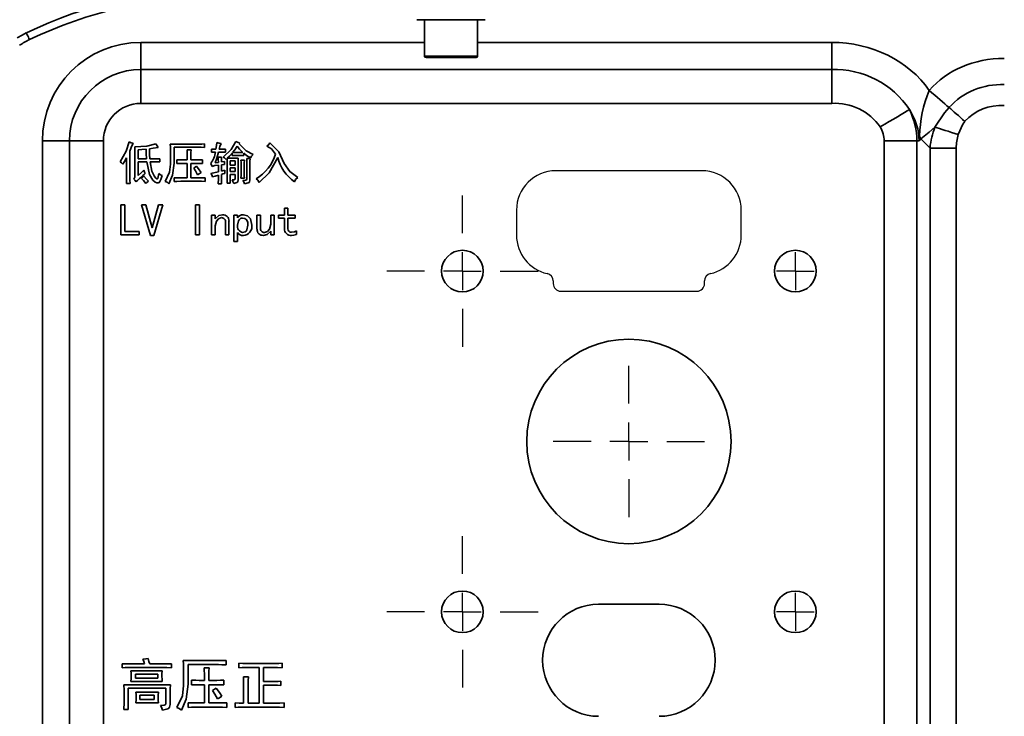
# Model space of a CAD drawing. Header units: millimetres. Extents: x 16386 to 23226, y -7201 to -2390.
# Tile 16 of 94: x 19442 to 19572, y -4095 to -4003. Entities that reach past the tile are written whole.
import ezdxf

# ---------------------------------------------------------------- set-up
doc = ezdxf.new("R2010")
doc.units = ezdxf.units.MM
doc.header["$PDMODE"] = 3
doc.header["$PDSIZE"] = 8
doc.linetypes.add('CENTERX2', pattern=[20.32, 12.7, -2.54, 2.54, -2.54])
doc.layers.get('0').update_dxf_attribs({"linetype": 'CONTINUOUS'})
doc.layers.get('Defpoints').update_dxf_attribs({"linetype": 'CONTINUOUS'})
doc.layers.add('7标注层', color=4, linetype='CONTINUOUS')
doc.layers.add('中心线层', color=1, linetype='CENTERX2')
doc.layers.add('轮廓实线层', color=7, linetype='CONTINUOUS', lineweight=35)
doc.styles.add('TH_GBDIM', font='romans.shx', dxfattribs={"width": 0.8, "bigfont": 'gbcbig.shx'})
doc.dimstyles.new('TH_GBDIM', dxfattribs={"dimtxt": 35, "dimasz": 15, "dimexe": 2, "dimexo": 0, "dimgap": 3, "dimtad": 1, "dimdec": 1, "dimzin": 0, "dimdsep": 46, "dimtxsty": 'TH_GBDIM', "dimcen": 2.5, "dimclrd": 130, "dimclre": 130, "dimclrt": 3, "dimadec": 1, "dimazin": 0, "dimtfac": 0.714286, "dimtdec": 1, "dimtmove": 0, "dimatfit": 3, "dimfxl": 1, "dimtzin": 0, "dimlwd": -1, "dimlwe": -1, "dimarcsym": 0})

# ---------------------------------------------------------------- blocks, each defined once
blk = doc.blocks.new('*D393')
at = {"layer": '7标注层', "color": 130, "ltscale": 5, "transparency": 16777216}
for p, q in [((19417.6, -4106.97), (19417.6, -3864.12)), ((19841.6, -4106.97), (19841.6, -3864.12)), ((19432.6, -3866.12), (19826.6, -3866.12))]:
    blk.add_line(p, q, dxfattribs=at)
for points in [[(19432.6, -3863.62), (19432.6, -3868.62), (19417.6, -3866.12)], [(19826.6, -3863.62), (19826.6, -3868.62), (19841.6, -3866.12)]]:
    blk.add_solid(points, dxfattribs=at)
at = {"layer": 'Defpoints', "color": 0, "ltscale": 5, "transparency": 16777216}
for p in [(19841.6, -3866.12), (19417.6, -4106.97), (19841.6, -4106.97)]:
    blk.add_point(p, dxfattribs=at)
at = {"layer": '7标注层', "color": 3, "ltscale": 5, "transparency": 16777216, "insert": (19629.6, -3845.62), "char_height": 35, "attachment_point": 5, "style": 'TH_GBDIM'}
blk.add_mtext('424.0±1', dxfattribs=at)
blk = doc.blocks.new('*D394')
at = {"layer": '7标注层', "color": 130, "ltscale": 5, "transparency": 16777216}
for p, q in [((19314.51, -4124.09), (19314.51, -3783.77)), ((19944.51, -4118.35), (19944.51, -3783.77)), ((19929.51, -3785.77), (19329.51, -3785.77))]:
    blk.add_line(p, q, dxfattribs=at)
for points in [[(19329.51, -3783.27), (19329.51, -3788.27), (19314.51, -3785.77)], [(19929.51, -3783.27), (19929.51, -3788.27), (19944.51, -3785.77)]]:
    blk.add_solid(points, dxfattribs=at)
at = {"layer": 'Defpoints', "color": 0, "ltscale": 5, "transparency": 16777216}
for p in [(19314.51, -3785.77), (19944.51, -4118.35), (19314.51, -4124.09)]:
    blk.add_point(p, dxfattribs=at)
at = {"layer": '7标注层', "color": 3, "ltscale": 5, "transparency": 16777216, "insert": (19629.51, -3754.18), "char_height": 35, "attachment_point": 5, "style": 'TH_GBDIM'}
blk.add_mtext('630.0{\\H0.7x;\\S+2^ -0.5;}', dxfattribs=at)
blk = doc.blocks.new('SW_CENTERMARKSYMBOL_66')
at = {"layer": '中心线层', "color": 0}
for p, q in [((0, 5), (0, 10)), ((0, 0), (0, 2.5)), ((-5, 0), (-10, 0)), ((0, 0), (-2.5, 0)), ((0, 0), (0, -2.5)), ((0, 0), (2.5, 0)), ((5, 0), (10, 0)), ((0, -5), (0, -10))]:
    blk.add_line(p, q, dxfattribs=at)
blk = doc.blocks.new('SW_CENTERMARKSYMBOL_67')
at = {"layer": '中心线层', "color": 0}
for p, q in [((0, 5), (0, 10)), ((0, 0), (0, 2.5)), ((-5, 0), (-10, 0)), ((0, 0), (-2.5, 0)), ((0, 0), (0, -2.5)), ((0, 0), (2.5, 0)), ((5, 0), (10, 0)), ((0, -5), (0, -10))]:
    blk.add_line(p, q, dxfattribs=at)
blk = doc.blocks.new('SW_CENTERMARKSYMBOL_68')
at = {"layer": '中心线层', "color": 0}
for p, q in [((0, 5), (0, 10)), ((0, 0), (0, 2.5)), ((-5, 0), (-10, 0)), ((0, 0), (-2.5, 0)), ((0, 0), (0, -2.5)), ((0, 0), (2.5, 0)), ((5, 0), (10, 0)), ((0, -5), (0, -10))]:
    blk.add_line(p, q, dxfattribs=at)
blk = doc.blocks.new('SW_CENTERMARKSYMBOL_69')
at = {"layer": '中心线层', "color": 0}
for q in [(0, 2.5), (-2.5, 0), (0, -2.5), (2.5, 0)]:
    blk.add_line((0, 0), q, dxfattribs=at)
blk = doc.blocks.new('SW_CENTERMARKSYMBOL_70')
at = {"layer": '中心线层', "color": 0}
for q in [(0, 2.5), (-2.5, 0), (0, -2.5), (2.5, 0)]:
    blk.add_line((0, 0), q, dxfattribs=at)

msp = doc.modelspace()

# ---------------------------------------------------------------- linework, layer by layer
at = {"color": 7, "linetype": 'Continuous', "lineweight": 25}
for p, q in [((19532.25, -4022.92), (19512.95, -4022.92)), ((19507.75, -4028.12), (19507.75, -4031.42)), ((19537.45, -4031.42), (19537.45, -4028.12)), ((19512.6, -4037.47), (19512.6, -4037.82)), ((19532.6, -4037.82), (19532.6, -4037.47)), ((19513.6, -4038.82), (19531.6, -4038.82))]:
    msp.add_line(p, q, dxfattribs=at)
for centre, radius, start, end in [((19512.95, -4028.12), 5.2, 90, 180), ((19532.25, -4028.12), 5.2, 0, 90), ((19512.95, -4031.42), 5.2, 180, 257.4236), ((19532.25, -4031.42), 5.2, 282.5764, 0), ((19511.6, -4037.47), 1, 0, 77.4236), ((19533.6, -4037.47), 1, 102.5764, 180), ((19513.6, -4037.82), 1, 180, 270), ((19531.6, -4037.82), 1, 270, 0)]:
    msp.add_arc(centre, radius, start, end, dxfattribs=at)
at = {"layer": '轮廓实线层'}
for p, q in [((19494.6, -4002.97), (19503.6, -4002.97)), ((19495.6, -4002.97), (19495.6, -4007.77)), ((19502.6, -4007.77), (19502.6, -4002.97)), ((19458.1, -4005.97), (19458.1, -4009.55)), ((19458.1, -4005.97), (19495.6, -4005.97)), ((19502.6, -4005.97), (19549.4, -4005.97)), ((19549.4, -4005.97), (19549.4, -4009.55)), ((19495.6, -4007.77), (19502.6, -4007.77)), ((19495.8, -4007.97), (19502.4, -4007.97)), ((19458.1, -4009.55), (19549.4, -4009.55)), ((19458.1, -4009.55), (19458.1, -4014.03)), ((19549.4, -4009.55), (19549.4, -4014.03)), ((19549.4, -4014.03), (19458.1, -4014.03)), ((19562.39, -4019.92), (19561.16, -4018.68)), ((19445.1, -4018.97), (19448.69, -4018.97)), ((19445.1, -4108.47), (19445.1, -4018.97)), ((19448.69, -4108.47), (19448.69, -4018.97)), ((19448.69, -4018.97), (19453.17, -4018.97)), ((19453.17, -4018.97), (19453.17, -4108.47)), ((19457.76, -4020.15), (19457.76, -4021.36)), ((19462, -4019.4), (19465.74, -4019.4)), ((19462.51, -4019.82), (19462.51, -4021.9)), ((19465.74, -4019.82), (19462.51, -4019.82)), ((19464.22, -4020.15), (19464.76, -4020.15)), ((19466.53, -4019.37), (19466.53, -4019.84)), ((19467.47, -4020.47), (19467.47, -4020.05)), ((19469.3, -4020.05), (19469.3, -4020.47)), ((19471.19, -4019.26), (19471.1, -4019.37)), ((19556.33, -4108.47), (19556.33, -4018.97)), ((19556.33, -4018.97), (19560.66, -4018.97)), ((19560.66, -4018.97), (19560.66, -4108.47)), ((19560.95, -4018.97), (19560.66, -4018.97)), ((19562.39, -4097.42), (19562.39, -4019.92)), ((19562.39, -4019.92), (19565.86, -4019.92)), ((19565.86, -4019.92), (19565.86, -4097.42)), ((19456.22, -4023.61), (19456.22, -4021.2)), ((19456.66, -4020.33), (19456.66, -4023.63)), ((19457.34, -4023.56), (19457.34, -4020.54)), ((19457.76, -4021.36), (19458.86, -4021.36)), ((19459.28, -4021.36), (19459.84, -4021.36)), ((19460.64, -4021.34), (19460.64, -4021.76)), ((19462.04, -4022.04), (19462.04, -4020.29)), ((19462.89, -4021.97), (19462.89, -4021.46)), ((19463.7, -4021.48), (19464.24, -4021.48)), ((19464.24, -4021.48), (19464.24, -4020.78)), ((19464.71, -4020.8), (19464.71, -4021.48)), ((19464.71, -4021.48), (19465.55, -4021.48)), ((19466.28, -4021.46), (19466.28, -4021.97)), ((19468.34, -4021.11), (19468.78, -4021.11)), ((19469.51, -4021.29), (19469.37, -4021.41)), ((19469.53, -4021.27), (19470.98, -4021.27)), ((19470.16, -4020.9), (19470.16, -4020.61)), ((19471.7, -4020.9), (19470.16, -4020.9)), ((19470.23, -4020.52), (19471.59, -4020.52)), ((19471.33, -4021.5), (19471.8, -4021.5)), ((19471.7, -4020.61), (19471.7, -4020.9)), ((19472.1, -4021.29), (19472.55, -4021.29)), ((19458.91, -4021.74), (19457.76, -4021.74)), ((19457.76, -4021.74), (19457.76, -4023.56)), ((19459.87, -4021.74), (19459.33, -4021.74)), ((19464.24, -4021.95), (19463.7, -4021.95)), ((19464.24, -4023.87), (19464.24, -4021.95)), ((19465.55, -4021.95), (19464.71, -4021.95)), ((19464.71, -4021.95), (19464.71, -4023.87)), ((19467.52, -4022.35), (19467.35, -4021.95)), ((19467.92, -4021.85), (19468.36, -4021.81)), ((19468.36, -4023.07), (19468.36, -4022.18)), ((19468.76, -4021.76), (19469.15, -4021.71)), ((19469.15, -4022.09), (19468.76, -4022.13)), ((19468.76, -4022.13), (19468.76, -4022.98)), ((19469.15, -4021.71), (19469.15, -4022.09)), ((19469.53, -4023.73), (19469.53, -4022.09)), ((19469.93, -4021.62), (19469.93, -4022.16)), ((19470.56, -4021.62), (19469.93, -4021.62)), ((19469.93, -4022.16), (19470.56, -4022.16)), ((19470.56, -4022.51), (19469.93, -4022.51)), ((19469.93, -4022.51), (19469.93, -4023.02)), ((19470.56, -4022.16), (19470.56, -4021.62)), ((19470.56, -4023.02), (19470.56, -4022.51)), ((19470.96, -4021.9), (19470.96, -4024.12)), ((19471.35, -4023.21), (19471.35, -4022.16)), ((19471.77, -4022.16), (19471.77, -4023.19)), ((19472.13, -4024.03), (19472.13, -4022.06)), ((19472.52, -4022.02), (19472.52, -4024.12)), ((19462.51, -4024.33), (19462.51, -4023.84)), ((19463.38, -4023.87), (19464.24, -4023.87)), ((19464.71, -4023.87), (19465.74, -4023.87)), ((19466.63, -4023.84), (19466.63, -4024.33)), ((19468.76, -4022.98), (19469.23, -4022.86)), ((19469.23, -4022.86), (19469.23, -4023.26)), ((19469.93, -4023.02), (19470.56, -4023.02)), ((19469.93, -4023.4), (19469.93, -4024.57)), ((19470.56, -4023.4), (19469.93, -4023.4)), ((19470.56, -4024.01), (19470.56, -4023.4)), ((19471.8, -4023.91), (19471.33, -4023.91)), ((19456.69, -4024.61), (19456.2, -4024.61)), ((19465.76, -4024.31), (19463.38, -4024.31)), ((19468.78, -4024.64), (19468.34, -4024.64)), ((19469.93, -4024.57), (19469.51, -4024.57)), ((19455.45, -4031.4), (19455.45, -4027.4)), ((19455.45, -4027.4), (19455.99, -4027.4)), ((19455.99, -4027.4), (19455.99, -4030.96)), ((19459.38, -4031.45), (19458.21, -4027.4)), ((19458.21, -4027.4), (19458.77, -4027.4)), ((19458.77, -4027.4), (19459.59, -4030.47)), ((19459.63, -4030.47), (19460.45, -4027.4)), ((19461.01, -4027.4), (19459.84, -4031.45)), ((19460.45, -4027.4), (19461.01, -4027.4)), ((19465.34, -4031.4), (19465.34, -4027.4)), ((19465.34, -4027.4), (19465.88, -4027.4)), ((19465.88, -4027.4), (19465.88, -4031.4)), ((19477.08, -4028.78), (19477.08, -4027.87)), ((19477.08, -4027.87), (19477.55, -4027.87)), ((19477.55, -4027.87), (19477.55, -4028.78)), ((19467.47, -4031.4), (19467.47, -4028.78)), ((19467.47, -4028.78), (19467.94, -4028.78)), ((19467.94, -4028.78), (19467.94, -4029.27)), ((19470.42, -4032.27), (19470.42, -4028.78)), ((19470.42, -4028.78), (19470.89, -4028.78)), ((19470.89, -4028.78), (19470.89, -4029.13)), ((19473.46, -4030.63), (19473.46, -4028.78)), ((19473.46, -4028.78), (19473.93, -4028.78)), ((19473.93, -4028.78), (19473.93, -4030.47)), ((19475.28, -4029.97), (19475.28, -4028.78)), ((19475.28, -4028.78), (19475.75, -4028.78)), ((19475.75, -4028.78), (19475.75, -4031.4)), ((19476.29, -4029.16), (19476.29, -4028.78)), ((19476.29, -4028.78), (19477.08, -4028.78)), ((19477.08, -4029.16), (19476.29, -4029.16)), ((19477.08, -4030.56), (19477.08, -4029.16)), ((19477.55, -4028.78), (19478.51, -4028.78)), ((19478.51, -4029.16), (19477.55, -4029.16)), ((19477.55, -4029.16), (19477.55, -4030.58)), ((19478.51, -4028.78), (19478.51, -4029.16)), ((19459.59, -4030.47), (19459.63, -4030.47)), ((19467.94, -4030.21), (19467.94, -4031.4)), ((19469.3, -4031.4), (19469.3, -4029.72)), ((19469.76, -4029.55), (19469.76, -4031.4)), ((19457.88, -4031.4), (19455.45, -4031.4)), ((19455.99, -4030.96), (19457.88, -4030.96)), ((19457.88, -4030.96), (19457.88, -4031.4)), ((19459.84, -4031.45), (19459.38, -4031.45)), ((19465.88, -4031.4), (19465.34, -4031.4)), ((19467.94, -4031.4), (19467.47, -4031.4)), ((19469.76, -4031.4), (19469.3, -4031.4)), ((19470.89, -4031.05), (19470.89, -4032.27)), ((19475.28, -4031.4), (19475.28, -4030.91)), ((19475.75, -4031.4), (19475.28, -4031.4)), ((19478.7, -4030.86), (19478.7, -4031.33)), ((19470.89, -4032.27), (19470.42, -4032.27)), ((19526.6, -4080.17), (19518.6, -4080.17)), ((19463.7, -4087.62), (19468.38, -4087.62)), ((19469.38, -4087.59), (19469.38, -4088.17)), ((19455.66, -4088.55), (19455.66, -4088.02)), ((19456.48, -4088.05), (19458.59, -4088.05)), ((19461.07, -4088.52), (19456.51, -4088.52)), ((19456.8, -4088.96), (19460.93, -4088.96)), ((19459.29, -4088.05), (19461.31, -4088.05)), ((19462.15, -4088.02), (19462.15, -4088.55)), ((19463.76, -4090.92), (19463.76, -4088.73)), ((19468.38, -4088.14), (19464.35, -4088.14)), ((19464.35, -4088.14), (19464.35, -4090.74)), ((19466.48, -4088.55), (19467.15, -4088.55)), ((19471.07, -4088.55), (19471.07, -4087.97)), ((19472.04, -4088), (19475.78, -4088)), ((19473.73, -4088.52), (19472.04, -4088.52)), ((19473.73, -4093.23), (19473.73, -4088.52)), ((19475.72, -4088.52), (19474.32, -4088.52)), ((19474.32, -4088.52), (19474.32, -4090.36)), ((19476.77, -4087.97), (19476.77, -4088.55)), ((19460.93, -4090.36), (19456.8, -4090.36)), ((19460.37, -4089.4), (19457.39, -4089.4)), ((19457.39, -4089.4), (19457.39, -4089.93)), ((19457.39, -4089.93), (19460.37, -4089.93)), ((19460.37, -4089.93), (19460.37, -4089.4)), ((19464.82, -4090.83), (19464.82, -4090.19)), ((19465.84, -4090.22), (19466.51, -4090.22)), ((19466.51, -4090.22), (19466.51, -4089.34)), ((19467.1, -4089.37), (19467.1, -4090.22)), ((19467.1, -4090.22), (19468.15, -4090.22)), ((19469.06, -4090.19), (19469.06, -4090.83)), ((19471.66, -4089.75), (19472.33, -4089.75)), ((19474.32, -4090.36), (19475.81, -4090.36)), ((19476.63, -4090.33), (19476.63, -4090.89)), ((19455.87, -4090.83), (19462.01, -4090.83)), ((19461.42, -4091.27), (19456.45, -4091.27)), ((19456.45, -4091.27), (19456.45, -4094.08)), ((19461.42, -4093.11), (19461.42, -4091.27)), ((19461.98, -4091.74), (19461.98, -4093.43)), ((19466.51, -4090.8), (19465.84, -4090.8)), ((19466.51, -4093.2), (19466.51, -4090.8)), ((19467.1, -4090.8), (19467.1, -4093.2)), ((19468.15, -4090.8), (19467.1, -4090.8)), ((19471.69, -4093.23), (19471.69, -4090.66)), ((19472.3, -4090.66), (19472.3, -4093.23)), ((19475.81, -4090.86), (19474.32, -4090.86)), ((19474.32, -4090.86), (19474.32, -4093.23)), ((19457.45, -4091.77), (19460.43, -4091.77)), ((19459.87, -4092.18), (19457.97, -4092.18)), ((19457.97, -4092.18), (19457.97, -4092.76)), ((19457.97, -4092.76), (19459.87, -4092.76)), ((19459.87, -4092.76), (19459.87, -4092.18)), ((19456.45, -4094.08), (19455.87, -4094.08)), ((19460.43, -4093.17), (19457.45, -4093.17)), ((19464.35, -4093.79), (19464.35, -4093.17)), ((19465.43, -4093.2), (19466.51, -4093.2)), ((19468.41, -4093.76), (19465.43, -4093.76)), ((19467.1, -4093.2), (19468.38, -4093.2)), ((19469.49, -4093.17), (19469.49, -4093.79)), ((19470.58, -4093.79), (19470.58, -4093.2)), ((19471.51, -4093.23), (19471.69, -4093.23)), ((19475.96, -4093.76), (19471.51, -4093.76)), ((19472.3, -4093.23), (19473.73, -4093.23)), ((19474.32, -4093.23), (19475.81, -4093.23)), ((19477.04, -4093.2), (19477.04, -4093.79))]:
    msp.add_line(p, q, dxfattribs=at)
at = {"layer": '轮廓实线层', "flags": 128}
for points in [[(19441.77, -4005.37), (19442.43, -4004.99), (19442.98, -4004.71)], [(19443.42, -4005.61), (19443.33, -4005.43), (19443.25, -4005.26), (19443.17, -4005.11), (19443.11, -4004.97), (19443.05, -4004.86), (19443.01, -4004.78), (19442.99, -4004.73), (19442.98, -4004.71)], [(19562.29, -4012.3), (19562.65, -4012.62), (19563.01, -4012.92), (19563.36, -4013.23), (19563.7, -4013.52), (19564.02, -4013.81), (19564.34, -4014.08), (19564.63, -4014.33), (19564.9, -4014.57)], [(19559.67, -4014.84), (19559.37, -4015.02), (19559, -4015.24), (19558.57, -4015.5), (19558.08, -4015.79), (19557.56, -4016.1), (19556.99, -4016.43), (19556.41, -4016.78), (19555.82, -4017.13)], [(19563.04, -4017.15), (19564.32, -4015.27), (19564.9, -4014.57)], [(19564.9, -4014.57), (19565.12, -4014.76), (19565.35, -4014.96), (19565.6, -4015.18), (19565.86, -4015.41), (19566.14, -4015.64), (19566.42, -4015.89), (19566.7, -4016.14), (19566.99, -4016.39)], [(19563.04, -4017.15), (19562.26, -4017.84), (19561.16, -4018.68)], [(19563.04, -4017.15), (19563.33, -4017.24), (19563.65, -4017.34), (19564.01, -4017.46), (19564.39, -4017.58), (19564.81, -4017.71), (19565.24, -4017.85), (19565.68, -4017.99), (19566.13, -4018.13)], [(19566.99, -4016.39), (19566.71, -4016.76), (19566.13, -4018.13)], [(19560.95, -4018.97), (19560.95, -4018.95), (19561.02, -4018.35)], [(19561.16, -4018.68), (19560.96, -4018.96), (19560.95, -4018.97)], [(19455.38, -4021.76), (19456.18, -4020.33), (19456.57, -4019.09)], [(19456.57, -4019.09), (19456.85, -4019.21), (19457.08, -4019.28)], [(19457.08, -4019.28), (19456.82, -4019.86), (19456.66, -4020.33)], [(19457.32, -4019.77), (19458.9, -4019.66), (19460.1, -4019.35)], [(19457.34, -4020.54), (19457.33, -4020.11), (19457.32, -4019.77)], [(19458.82, -4020.08), (19458.23, -4020.11), (19457.76, -4020.15)], [(19458.86, -4021.36), (19458.83, -4020.64), (19458.82, -4020.08)], [(19460.41, -4019.84), (19459.75, -4019.94), (19459.24, -4020.01)], [(19459.24, -4020.01), (19459.26, -4020.77), (19459.28, -4021.36)], [(19460.1, -4019.35), (19460.27, -4019.63), (19460.41, -4019.84)], [(19462.04, -4020.29), (19462.02, -4019.79), (19462, -4019.4)], [(19464.24, -4020.78), (19464.24, -4020.42), (19464.22, -4020.15)], [(19464.76, -4020.15), (19464.72, -4020.51), (19464.71, -4020.8)], [(19465.74, -4019.4), (19466.19, -4019.39), (19466.53, -4019.37)], [(19466.53, -4019.84), (19466.09, -4019.82), (19465.74, -4019.82)], [(19467.47, -4020.05), (19467.78, -4020.07), (19468.03, -4020.08)], [(19468.03, -4020.08), (19468.11, -4019.58), (19468.15, -4019.19)], [(19468.15, -4019.19), (19468.46, -4019.27), (19468.71, -4019.33)], [(19468.71, -4019.33), (19468.53, -4019.73), (19468.45, -4020.08)], [(19468.45, -4020.08), (19468.92, -4020.07), (19469.3, -4020.05)], [(19468.97, -4021.13), (19470.06, -4020.09), (19470.68, -4019.07)], [(19470.86, -4019.66), (19470.52, -4020.15), (19470.23, -4020.52)], [(19470.68, -4019.07), (19470.96, -4019.19), (19471.19, -4019.26)], [(19471.59, -4020.52), (19471.16, -4020.05), (19470.86, -4019.66)], [(19471.1, -4019.37), (19472.02, -4020.3), (19472.94, -4020.78)], [(19474.77, -4019.66), (19475.01, -4019.43), (19475.17, -4019.23)], [(19475.92, -4020.73), (19475.36, -4020.03), (19474.77, -4019.66)], [(19475.17, -4019.23), (19476.34, -4020.42), (19477.05, -4021.95), (19477.79, -4023.03), (19478.86, -4023.8)], [(19456.22, -4021.2), (19455.97, -4021.68), (19455.75, -4022.04)], [(19459.84, -4021.36), (19460.29, -4021.36), (19460.64, -4021.34)], [(19462.89, -4021.46), (19463.34, -4021.48), (19463.7, -4021.48)], [(19465.55, -4021.48), (19465.96, -4021.47), (19466.28, -4021.46)], [(19467.96, -4020.45), (19467.69, -4020.46), (19467.47, -4020.47)], [(19468.38, -4020.45), (19468.15, -4021.24), (19467.92, -4021.85)], [(19468.36, -4021.81), (19468.35, -4021.41), (19468.34, -4021.11)], [(19469.3, -4020.47), (19468.78, -4020.46), (19468.38, -4020.45)], [(19468.78, -4021.11), (19468.76, -4021.47), (19468.76, -4021.76)], [(19469.37, -4021.41), (19469.16, -4021.23), (19468.97, -4021.13)], [(19469.53, -4022.09), (19469.52, -4021.64), (19469.51, -4021.29)], [(19470.16, -4020.61), (19469.81, -4020.99), (19469.53, -4021.27)], [(19470.98, -4021.27), (19470.96, -4021.62), (19470.96, -4021.9)], [(19471.35, -4022.16), (19471.35, -4021.79), (19471.33, -4021.5)], [(19472.59, -4021.2), (19472.08, -4020.9), (19471.7, -4020.61)], [(19471.8, -4021.5), (19471.78, -4021.87), (19471.77, -4022.16)], [(19472.13, -4022.06), (19472.12, -4021.63), (19472.1, -4021.29)], [(19472.55, -4021.29), (19472.53, -4021.7), (19472.52, -4022.02)], [(19472.94, -4020.78), (19472.73, -4021), (19472.59, -4021.2)], [(19476.2, -4021.18), (19475.08, -4023.21), (19473.76, -4024.47)], [(19455.75, -4022.04), (19455.55, -4021.87), (19455.38, -4021.76)], [(19460.92, -4023.54), (19460.76, -4024.08), (19460.64, -4024.34), (19460.55, -4024.45), (19460.42, -4024.5), (19460.21, -4024.5), (19460.01, -4024.43), (19459.7, -4024.14), (19459.27, -4023.4), (19458.91, -4021.74)], [(19459.33, -4021.74), (19459.57, -4022.95), (19459.86, -4023.58), (19460.03, -4023.84), (19460.21, -4023.99), (19460.26, -4024.01), (19460.31, -4024), (19460.35, -4023.96), (19460.37, -4023.92), (19460.48, -4023.3)], [(19460.64, -4021.76), (19460.21, -4021.74), (19459.87, -4021.74)], [(19461.34, -4024.33), (19461.91, -4023.1), (19462.04, -4022.04)], [(19462.51, -4021.9), (19462.3, -4023.48), (19461.83, -4024.64)], [(19463.7, -4021.95), (19463.25, -4021.95), (19462.89, -4021.97)], [(19465.11, -4022.56), (19465.32, -4022.42), (19465.48, -4022.3)], [(19465.62, -4023.44), (19465.35, -4022.94), (19465.11, -4022.56)], [(19465.48, -4022.3), (19465.83, -4022.78), (19466.09, -4023.16)], [(19466.28, -4021.97), (19465.87, -4021.95), (19465.55, -4021.95)], [(19468.36, -4022.18), (19467.88, -4022.24), (19467.52, -4022.35)], [(19456.2, -4024.61), (19456.21, -4024.05), (19456.22, -4023.61)], [(19456.66, -4023.63), (19456.67, -4024.18), (19456.69, -4024.61)], [(19457.2, -4024.01), (19457.31, -4023.77), (19457.34, -4023.56)], [(19457.51, -4024.36), (19457.33, -4024.17), (19457.2, -4024.01)], [(19457.76, -4023.56), (19458.19, -4023.16), (19458.51, -4022.84)], [(19458.21, -4023.94), (19458.38, -4023.77), (19458.51, -4023.63)], [(19458.77, -4024.61), (19458.47, -4024.22), (19458.21, -4023.94)], [(19458.51, -4022.84), (19458.61, -4023.09), (19458.7, -4023.28)], [(19458.51, -4023.63), (19458.86, -4024.01), (19459.12, -4024.31)], [(19460.48, -4023.3), (19460.71, -4023.46), (19460.92, -4023.54)], [(19462.51, -4023.84), (19463, -4023.86), (19463.38, -4023.87)], [(19466.09, -4023.16), (19465.83, -4023.32), (19465.62, -4023.44)], [(19465.74, -4023.87), (19466.24, -4023.86), (19466.63, -4023.84)], [(19467.38, -4023.26), (19467.93, -4023.16), (19468.36, -4023.07)], [(19467.59, -4023.73), (19467.48, -4023.46), (19467.38, -4023.26)], [(19468.36, -4023.49), (19467.92, -4023.61), (19467.59, -4023.73)], [(19468.34, -4024.64), (19468.36, -4024), (19468.36, -4023.49)], [(19469.23, -4023.26), (19468.96, -4023.33), (19468.76, -4023.4)], [(19468.76, -4023.4), (19468.76, -4024.09), (19468.78, -4024.64)], [(19469.51, -4024.57), (19469.52, -4024.1), (19469.53, -4023.73)], [(19470.16, -4024.12), (19470.38, -4024.11), (19470.49, -4024.08), (19470.54, -4024.06), (19470.55, -4024.03), (19470.56, -4024.01)], [(19471.33, -4023.91), (19471.35, -4023.52), (19471.35, -4023.21)], [(19471.59, -4024.19), (19471.89, -4024.18), (19472.03, -4024.14), (19472.09, -4024.1), (19472.13, -4024.03)], [(19471.77, -4023.19), (19471.78, -4023.59), (19471.8, -4023.91)], [(19473.76, -4024.47), (19473.56, -4024.17), (19473.34, -4023.98)], [(19478.86, -4023.8), (19478.57, -4024.09), (19478.42, -4024.38)], [(19459.12, -4024.31), (19458.92, -4024.47), (19458.77, -4024.61)], [(19461.83, -4024.64), (19461.57, -4024.44), (19461.34, -4024.33)], [(19463.38, -4024.31), (19462.89, -4024.32), (19462.51, -4024.33)], [(19466.63, -4024.33), (19466.14, -4024.31), (19465.76, -4024.31)], [(19470.39, -4024.59), (19470.28, -4024.32), (19470.16, -4024.12)], [(19470.96, -4024.12), (19470.93, -4024.33), (19470.87, -4024.41), (19470.79, -4024.47), (19470.39, -4024.59)], [(19471.82, -4024.66), (19471.71, -4024.39), (19471.59, -4024.19)], [(19472.52, -4024.12), (19472.48, -4024.37), (19472.41, -4024.47), (19472.3, -4024.53), (19471.82, -4024.66)], [(19467.94, -4029.27), (19468.42, -4028.83), (19468.92, -4028.73)], [(19468.78, -4029.11), (19468.39, -4029.25), (19468.1, -4029.57), (19467.94, -4030.21)], [(19471.56, -4029.16), (19471.33, -4029.2), (19471.14, -4029.34), (19471, -4029.54), (19470.89, -4030.09)], [(19472.27, -4030.09), (19472.23, -4029.72), (19472.08, -4029.38), (19471.85, -4029.21), (19471.56, -4029.16)], [(19471.66, -4028.73), (19472.19, -4028.87), (19472.59, -4029.25), (19472.78, -4030.09)], [(19471.56, -4031.05), (19471.89, -4030.98), (19472.02, -4030.88), (19472.12, -4030.74), (19472.27, -4030.09)], [(19474.44, -4031.07), (19474.83, -4030.93), (19475.12, -4030.61), (19475.28, -4029.97)], [(19475.28, -4030.91), (19474.8, -4031.35), (19474.3, -4031.45)], [(19478, -4031.03), (19478.4, -4030.98), (19478.7, -4030.86)], [(19478.7, -4031.33), (19478.32, -4031.43), (19478.02, -4031.45)], [(19458.38, -4087.44), (19458.78, -4087.39), (19459.08, -4087.32)], [(19458.59, -4088.05), (19458.49, -4087.71), (19458.38, -4087.44)], [(19459.08, -4087.32), (19459.19, -4087.74), (19459.29, -4088.05)], [(19463.76, -4088.73), (19463.73, -4088.1), (19463.7, -4087.62)], [(19468.38, -4087.62), (19468.94, -4087.61), (19469.38, -4087.59)], [(19455.66, -4088.02), (19456.12, -4088.05), (19456.48, -4088.05)], [(19456.51, -4088.52), (19456.04, -4088.53), (19455.66, -4088.55)], [(19456.83, -4089.69), (19456.82, -4089.28), (19456.8, -4088.96)], [(19460.93, -4088.96), (19460.9, -4089.37), (19460.9, -4089.69)], [(19462.15, -4088.55), (19461.55, -4088.53), (19461.07, -4088.52)], [(19461.31, -4088.05), (19461.78, -4088.04), (19462.15, -4088.02)], [(19466.51, -4089.34), (19466.5, -4088.9), (19466.48, -4088.55)], [(19467.15, -4088.55), (19467.1, -4089.01), (19467.1, -4089.37)], [(19469.38, -4088.17), (19468.82, -4088.15), (19468.38, -4088.14)], [(19471.07, -4087.97), (19471.61, -4087.99), (19472.04, -4088)], [(19472.04, -4088.52), (19471.5, -4088.53), (19471.07, -4088.55)], [(19476.77, -4088.55), (19476.19, -4088.53), (19475.72, -4088.52)], [(19475.78, -4088), (19476.34, -4087.99), (19476.77, -4087.97)], [(19456.8, -4090.36), (19456.83, -4089.99), (19456.83, -4089.69)], [(19460.9, -4089.69), (19460.91, -4090.07), (19460.93, -4090.36)], [(19464.82, -4090.19), (19465.39, -4090.21), (19465.84, -4090.22)], [(19468.15, -4090.22), (19468.66, -4090.21), (19469.06, -4090.19)], [(19471.69, -4090.66), (19471.68, -4090.15), (19471.66, -4089.75)], [(19472.33, -4089.75), (19472.31, -4090.26), (19472.3, -4090.66)], [(19475.81, -4090.36), (19476.27, -4090.36), (19476.63, -4090.33)], [(19455.9, -4092.41), (19455.89, -4091.53), (19455.87, -4090.83)], [(19462.01, -4090.83), (19461.98, -4091.34), (19461.98, -4091.74)], [(19462.89, -4093.79), (19463.6, -4092.25), (19463.76, -4090.92)], [(19464.35, -4090.74), (19464.08, -4092.71), (19463.5, -4094.17)], [(19465.84, -4090.8), (19465.27, -4090.81), (19464.82, -4090.83)], [(19467.59, -4091.56), (19467.86, -4091.39), (19468.06, -4091.24)], [(19468.24, -4092.67), (19467.9, -4092.04), (19467.59, -4091.56)], [(19468.06, -4091.24), (19468.5, -4091.84), (19468.82, -4092.32)], [(19469.06, -4090.83), (19468.55, -4090.81), (19468.15, -4090.8)], [(19476.63, -4090.89), (19476.17, -4090.87), (19475.81, -4090.86)], [(19455.87, -4094.08), (19455.89, -4093.14), (19455.9, -4092.41)], [(19457.51, -4092.47), (19457.49, -4092.07), (19457.45, -4091.77)], [(19457.45, -4093.17), (19457.49, -4092.78), (19457.51, -4092.47)], [(19460.43, -4091.77), (19460.41, -4092.16), (19460.4, -4092.47)], [(19460.4, -4092.47), (19460.41, -4092.86), (19460.43, -4093.17)], [(19468.82, -4092.32), (19468.49, -4092.51), (19468.24, -4092.67)], [(19460.69, -4093.52), (19461.21, -4093.51), (19461.33, -4093.47), (19461.37, -4093.43), (19461.4, -4093.37), (19461.42, -4093.11)], [(19460.99, -4094.14), (19460.84, -4093.78), (19460.69, -4093.52)], [(19461.98, -4093.43), (19461.92, -4093.77), (19461.81, -4093.91), (19461.66, -4093.99), (19460.99, -4094.14)], [(19463.5, -4094.17), (19463.18, -4093.92), (19462.89, -4093.79)], [(19464.35, -4093.17), (19464.95, -4093.2), (19465.43, -4093.2)], [(19465.43, -4093.76), (19464.82, -4093.76), (19464.35, -4093.79)], [(19468.38, -4093.2), (19469.01, -4093.19), (19469.49, -4093.17)], [(19469.49, -4093.79), (19468.89, -4093.76), (19468.41, -4093.76)], [(19470.58, -4093.2), (19471.1, -4093.22), (19471.51, -4093.23)], [(19471.51, -4093.76), (19470.99, -4093.76), (19470.58, -4093.79)], [(19475.81, -4093.23), (19476.5, -4093.22), (19477.04, -4093.2)], [(19477.04, -4093.79), (19476.43, -4093.76), (19475.96, -4093.76)]]:
    msp.add_lwpolyline(points, dxfattribs=at)
at = {"layer": '轮廓实线层'}
for centre, radius in [((19500.6, -4036.17), 2.75), ((19544.6, -4036.17), 2.75), ((19522.6, -4058.67), 13.5), ((19500.6, -4081.17), 2.75), ((19544.6, -4081.17), 2.75)]:
    msp.add_circle(centre, radius, dxfattribs=at)
for centre, radius, start, end in [((19468.1, -4056.78), 57.81, 89.9064, 115.7515), ((19468.09, -4056.75), 56.79, 89.899, 115.7541), ((19449.09, -4017.33), 13.03, 115.8357, 122.4475), ((19458.1, -4018.97), 13, 90, 180), ((19495.8, -4007.77), 0.2, 180, 270), ((19502.4, -4007.77), 0.2, 270, 0), ((19458.1, -4018.97), 9.42, 90, 180), ((19549.77, -4021.44), 11.9, 33.6801, 91.755), ((19577.22, -4018.59), 16.2, 157.1609, 179.1519), ((19571.8, -4020.89), 9.36, 87.5267, 137.5474), ((19458.1, -4018.97), 4.94, 90, 180), ((19549.8, -4021.38), 7.37, 35.2361, 93.1041), ((19571.81, -4020.9), 6.61, 86.5789, 136.8901), ((19556.7, -4020.3), 4.74, 20.0381, 24.324), ((19464.94, -4020.09), 3.04, 322.4959, 353.2849), ((19470.35, -4018.97), 5.83, 300.8274, 342.4589), ((19481.68, -4019.74), 5.67, 194.6197, 234.8576), ((19470.1, -4037.12), 17.93, 129.4817, 134.6168), ((19468.77, -4029.64), 0.532, 351.7942, 88.6787), ((19468.99, -4029.51), 0.778, 356.8068, 94.8073), ((19471.61, -4029.58), 0.85, 86.5545, 147.9568), ((19471.7, -4030.24), 0.824, 169.8168, 260.7281), ((19471.6, -4030.27), 1.2, 272.9726, 8.7668), ((19474.45, -4030.54), 0.533, 171.8873, 268.5857), ((19477.94, -4030.6), 0.856, 177.5352, 275.4023), ((19477.95, -4030.63), 0.401, 173.3776, 276.6224), ((19471.63, -4030.61), 0.866, 210.8789, 271.9001), ((19474.24, -4030.67), 0.779, 176.8604, 274.7531), ((19518.6, -4087.57), 7.4, 90, 270), ((19526.6, -4087.57), 7.4, 270, 90)]:
    msp.add_arc(centre, radius, start, end, dxfattribs=at)
for centre, major_axis, ratio, start_param, end_param in [((19549.4, -4018.97), (-15.01, 0), 0.866025, 3.679903, 4.712389), ((19576.54, -4025.4), (13.69, -13.69), 0.774597, 2.482535, 3.195765), ((19551.71, -4018.97), (0, 9), 0.994325, 4.712389, 5.188271), ((19549.4, -4018.97), (11.55, 0), 0.779423, 0, 0.475882), ((19551.71, -4018.97), (-4.62, 0), 0.866025, 3.141593, 3.617475), ((19572.79, -4021.65), (7.67, -7.67), 0.922139, 3.521424, 3.800651), ((19572.79, -4021.65), (5.48, -5.48), 0.774597, 3.521424, 3.800651)]:
    msp.add_ellipse(centre, major_axis=major_axis, ratio=ratio, start_param=start_param, end_param=end_param, dxfattribs=at)

# ---------------------------------------------------------------- block references
at = {"layer": '中心线层', "color": 1}
for name, p in [('SW_CENTERMARKSYMBOL_68', (19500.6, -4036.17)), ('SW_CENTERMARKSYMBOL_69', (19544.6, -4036.17)), ('SW_CENTERMARKSYMBOL_67', (19522.6, -4058.67)), ('SW_CENTERMARKSYMBOL_66', (19500.6, -4081.17)), ('SW_CENTERMARKSYMBOL_70', (19544.6, -4081.17))]:
    msp.add_blockref(name, p, dxfattribs=at)

# ---------------------------------------------------------------- dimensions: what is measured, and where the dimension line sits
at = {"layer": '7标注层', "ltscale": 5}
for base, p1, p2, text, picture, middle in [((19314.51, -3785.77), (19944.51, -4118.35), (19314.51, -4124.09), '<>{\\H0.7x;\\S+2^ -0.5;}', '*D394', (19629.51, -3754.18)), ((19841.6, -3866.12), (19417.6, -4106.97), (19841.6, -4106.97), '<>±1', '*D393', (19629.6, -3845.62))]:
    dim = msp.add_linear_dim(base=base, p1=p1, p2=p2, angle=180, text=text, dimstyle='TH_GBDIM', dxfattribs=at)
    dim.commit()
    dim.dimension.update_dxf_attribs({"geometry": picture, "text_midpoint": middle})

doc.saveas('drawing.dxf')
